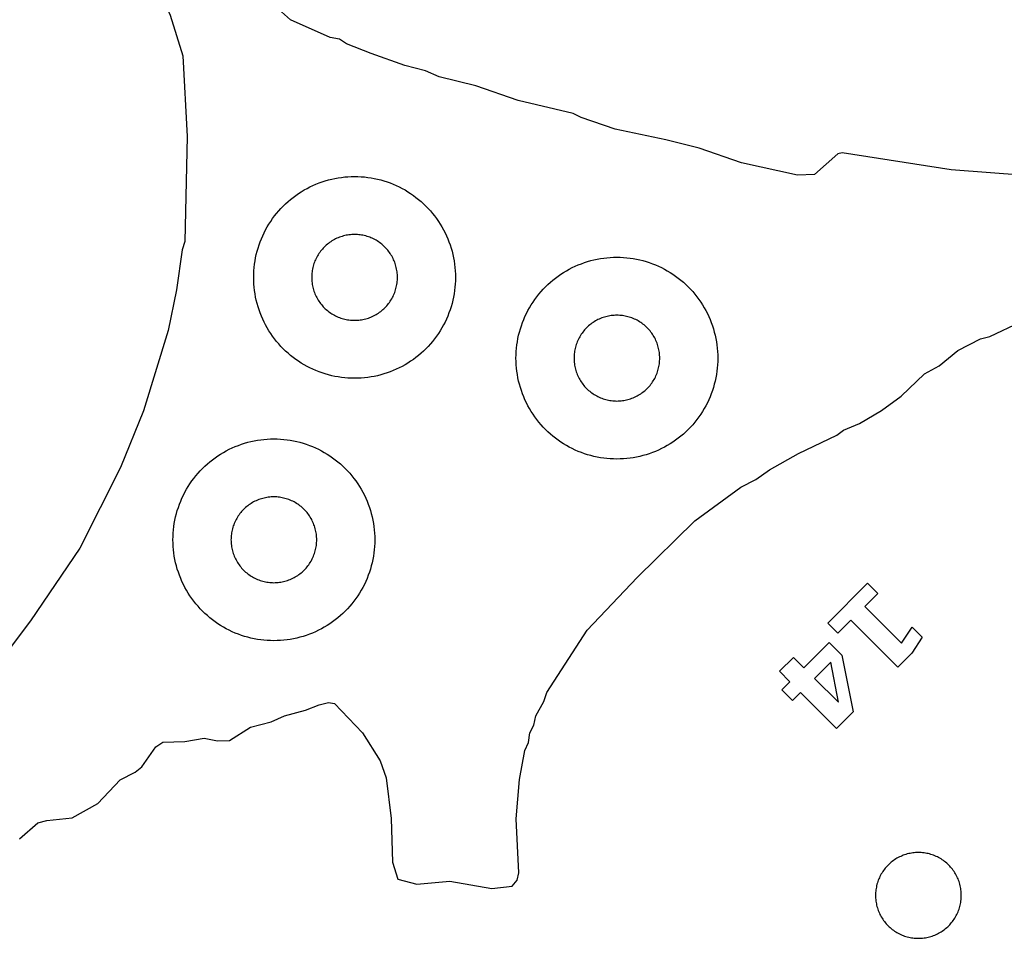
# Model space of a CAD drawing. Header units: millimetres. Extents: x 0 to 2500, y 0 to 1250.
# Tile 73 of 140: x 591 to 689, y 301 to 392. Entities that reach past the tile are written whole.
import ezdxf

# ---------------------------------------------------------------- set-up
doc = ezdxf.new("R2010")
doc.units = ezdxf.units.MM
doc.layers.add('CUT', color=1, linetype='Continuous')
doc.layers.add('MARK', color=3, linetype='Continuous')

msp = doc.modelspace()

# ---------------------------------------------------------------- linework, layer by layer
at = {"layer": 'CUT'}
for points in [[(590.624, 408.954), (594.625, 407.352), (596.977, 406.068), (598.705, 404.462), (601.389, 401.261), (604.482, 396.462), (606.225, 392.471), (607.477, 388.451), (607.908, 380.454), (607.682, 370.062), (607.411, 369.233), (606.836, 365.27), (606.018, 361.254), (603.563, 353.271), (601.293, 347.662), (597.264, 339.662), (592.371, 332.462), (589.971, 329.262)], [(691.016, 376.61), (683.637, 377.159), (672.834, 378.828), (672.39, 378.731), (670.074, 376.711), (668.404, 376.638), (662.845, 377.867), (658.645, 379.299), (655.357, 380.133), (650.338, 381.2), (646.961, 382.348), (646.175, 382.747), (640.722, 384.028), (636.527, 385.486), (632.874, 386.363), (631.543, 386.974), (629.469, 387.484), (626.133, 388.673), (623.707, 389.641), (623.002, 390.093), (622.068, 390.265), (618.156, 392.009), (616.975, 393.091)], [(591.287, 310.874), (593.102, 312.452), (593.999, 312.687), (596.51, 312.945), (599.057, 314.366), (601.273, 316.727), (602.75, 317.46), (603.408, 317.985), (604.793, 319.995), (605.484, 320.435), (607.668, 320.516), (609.6, 320.854), (610.909, 320.562), (612.098, 320.615), (614.185, 321.917), (616.235, 322.475), (617.566, 323.06), (619.629, 323.606), (621.006, 324.146), (621.909, 324.374), (622.518, 324.271), (625.28, 321.371), (627.052, 318.609), (627.625, 316.92), (628.119, 312.89), (628.251, 308.539), (628.795, 306.858), (630.665, 306.359), (633.955, 306.675), (638.118, 305.935), (640.126, 306.191), (640.624, 306.758), (640.798, 307.51), (640.516, 312.843), (640.844, 316.753), (641.386, 319.606), (641.743, 320.399), (641.885, 321.37), (642.284, 322.123), (642.459, 323.059), (643.276, 324.48), (643.571, 325.354), (647.541, 331.552), (652.519, 336.763), (658.215, 342.391), (662.771, 345.727), (664.289, 346.483), (665.621, 347.426), (668.49, 349.058), (672.294, 350.871), (672.974, 351.374), (674.537, 352.029), (676.731, 353.316), (678.694, 354.733), (680.984, 356.941), (682.442, 357.747), (684.311, 359.271), (686.558, 360.417), (687.481, 360.655), (690.55, 362.082)]]:
    msp.add_lwpolyline(points, dxfattribs=at)
for points in [[(634.495, 366.173), (634.479, 365.846), (634.452, 365.52), (634.415, 365.195), (634.367, 364.871), (634.308, 364.549), (634.239, 364.23), (634.16, 363.912), (634.07, 363.597), (633.97, 363.286), (633.859, 362.978), (633.739, 362.674), (633.609, 362.373), (633.469, 362.077), (633.32, 361.786), (633.161, 361.5), (632.992, 361.22), (632.815, 360.945), (632.629, 360.676), (632.434, 360.413), (632.23, 360.156), (632.019, 359.907), (631.799, 359.664), (631.571, 359.429), (631.336, 359.202), (631.094, 358.982), (630.844, 358.77), (630.588, 358.567), (630.325, 358.372), (630.056, 358.186), (629.781, 358.008), (629.5, 357.84), (629.214, 357.681), (628.923, 357.532), (628.627, 357.392), (628.327, 357.262), (628.023, 357.141), (627.715, 357.031), (627.403, 356.931), (627.089, 356.841), (626.771, 356.762), (626.451, 356.692), (626.129, 356.634), (625.806, 356.586), (625.481, 356.548), (625.154, 356.522), (624.828, 356.506), (624.5, 356.5), (624.173, 356.506), (623.846, 356.522), (623.52, 356.548), (623.195, 356.586), (622.871, 356.634), (622.549, 356.692), (622.23, 356.762), (621.912, 356.841), (621.597, 356.931), (621.286, 357.031), (620.978, 357.141), (620.674, 357.262), (620.373, 357.392), (620.077, 357.532), (619.786, 357.681), (619.5, 357.84), (619.22, 358.008), (618.945, 358.186), (618.676, 358.372), (618.413, 358.567), (618.156, 358.77), (617.907, 358.982), (617.664, 359.202), (617.429, 359.429), (617.202, 359.664), (616.982, 359.907), (616.77, 360.156), (616.567, 360.413), (616.372, 360.676), (616.186, 360.945), (616.008, 361.22), (615.84, 361.5), (615.681, 361.786), (615.532, 362.077), (615.392, 362.373), (615.262, 362.674), (615.141, 362.978), (615.031, 363.286), (614.931, 363.597), (614.841, 363.912), (614.762, 364.23), (614.692, 364.549), (614.634, 364.871), (614.586, 365.195), (614.548, 365.52), (614.522, 365.846), (614.506, 366.173), (614.5, 366.5), (614.506, 366.828), (614.522, 367.154), (614.548, 367.481), (614.586, 367.806), (614.634, 368.129), (614.692, 368.451), (614.762, 368.771), (614.841, 369.089), (614.931, 369.403), (615.031, 369.715), (615.141, 370.023), (615.262, 370.327), (615.392, 370.627), (615.532, 370.923), (615.681, 371.214), (615.84, 371.5), (616.008, 371.781), (616.186, 372.056), (616.372, 372.325), (616.567, 372.588), (616.77, 372.844), (616.982, 373.094), (617.202, 373.336), (617.429, 373.571), (617.664, 373.799), (617.907, 374.019), (618.156, 374.23), (618.413, 374.434), (618.676, 374.629), (618.945, 374.815), (619.22, 374.992), (619.5, 375.161), (619.786, 375.32), (620.077, 375.469), (620.373, 375.609), (620.674, 375.739), (620.978, 375.859), (621.286, 375.97), (621.597, 376.07), (621.912, 376.16), (622.23, 376.239), (622.549, 376.308), (622.871, 376.367), (623.195, 376.415), (623.52, 376.452), (623.846, 376.479), (624.173, 376.495), (624.5, 376.5), (624.828, 376.495), (625.154, 376.479), (625.481, 376.452), (625.806, 376.415), (626.129, 376.367), (626.451, 376.308), (626.771, 376.239), (627.089, 376.16), (627.403, 376.07), (627.715, 375.97), (628.023, 375.859), (628.327, 375.739), (628.627, 375.609), (628.923, 375.469), (629.214, 375.32), (629.5, 375.161), (629.781, 374.992), (630.056, 374.815), (630.325, 374.629), (630.588, 374.434), (630.844, 374.23), (631.094, 374.019), (631.336, 373.799), (631.571, 373.571), (631.799, 373.336), (632.019, 373.094), (632.23, 372.844), (632.434, 372.588), (632.629, 372.325), (632.815, 372.056), (632.992, 371.781), (633.161, 371.5), (633.32, 371.214), (633.469, 370.923), (633.609, 370.627), (633.739, 370.327), (633.859, 370.023), (633.97, 369.715), (634.07, 369.403), (634.16, 369.089), (634.239, 368.771), (634.308, 368.451), (634.367, 368.129), (634.415, 367.806), (634.452, 367.481), (634.479, 367.154), (634.495, 366.828), (634.5, 366.5)], [(628.748, 366.639), (628.741, 366.778), (628.73, 366.917), (628.714, 367.055), (628.694, 367.193), (628.669, 367.329), (628.639, 367.465), (628.606, 367.6), (628.567, 367.734), (628.525, 367.866), (628.478, 367.997), (628.427, 368.127), (628.372, 368.254), (628.312, 368.38), (628.249, 368.504), (628.181, 368.625), (628.109, 368.745), (628.034, 368.862), (627.955, 368.976), (627.872, 369.088), (627.786, 369.197), (627.696, 369.303), (627.602, 369.406), (627.506, 369.506), (627.406, 369.602), (627.303, 369.696), (627.197, 369.786), (627.088, 369.872), (626.976, 369.955), (626.862, 370.034), (626.745, 370.109), (626.625, 370.181), (626.504, 370.249), (626.38, 370.312), (626.254, 370.372), (626.127, 370.427), (625.997, 370.478), (625.866, 370.525), (625.734, 370.567), (625.6, 370.606), (625.465, 370.639), (625.329, 370.669), (625.193, 370.694), (625.055, 370.714), (624.917, 370.73), (624.778, 370.741), (624.639, 370.748), (624.5, 370.75), (624.361, 370.748), (624.222, 370.741), (624.084, 370.73), (623.946, 370.714), (623.808, 370.694), (623.671, 370.669), (623.535, 370.639), (623.4, 370.606), (623.267, 370.567), (623.134, 370.525), (623.003, 370.478), (622.874, 370.427), (622.746, 370.372), (622.621, 370.312), (622.497, 370.249), (622.375, 370.181), (622.256, 370.109), (622.139, 370.034), (622.025, 369.955), (621.913, 369.872), (621.804, 369.786), (621.698, 369.696), (621.595, 369.602), (621.495, 369.506), (621.398, 369.406), (621.305, 369.303), (621.215, 369.197), (621.129, 369.088), (621.046, 368.976), (620.967, 368.862), (620.891, 368.745), (620.82, 368.625), (620.752, 368.504), (620.689, 368.38), (620.629, 368.254), (620.574, 368.127), (620.523, 367.997), (620.476, 367.866), (620.433, 367.734), (620.395, 367.6), (620.361, 367.465), (620.332, 367.329), (620.307, 367.193), (620.287, 367.055), (620.271, 366.917), (620.259, 366.778), (620.253, 366.639), (620.25, 366.5), (620.253, 366.361), (620.259, 366.222), (620.271, 366.084), (620.287, 365.946), (620.307, 365.808), (620.332, 365.671), (620.361, 365.535), (620.395, 365.4), (620.433, 365.267), (620.476, 365.134), (620.523, 365.003), (620.574, 364.874), (620.629, 364.746), (620.689, 364.621), (620.752, 364.497), (620.82, 364.375), (620.891, 364.256), (620.967, 364.139), (621.046, 364.025), (621.129, 363.913), (621.215, 363.804), (621.305, 363.698), (621.398, 363.595), (621.495, 363.495), (621.595, 363.398), (621.698, 363.305), (621.804, 363.215), (621.913, 363.129), (622.025, 363.046), (622.139, 362.967), (622.256, 362.891), (622.375, 362.82), (622.497, 362.752), (622.621, 362.689), (622.746, 362.629), (622.874, 362.574), (623.003, 362.523), (623.134, 362.476), (623.267, 362.433), (623.4, 362.395), (623.535, 362.361), (623.671, 362.332), (623.808, 362.307), (623.946, 362.287), (624.084, 362.271), (624.222, 362.259), (624.361, 362.253), (624.5, 362.25), (624.639, 362.253), (624.778, 362.259), (624.917, 362.271), (625.055, 362.287), (625.193, 362.307), (625.329, 362.332), (625.465, 362.361), (625.6, 362.395), (625.734, 362.433), (625.866, 362.476), (625.997, 362.523), (626.127, 362.574), (626.254, 362.629), (626.38, 362.689), (626.504, 362.752), (626.625, 362.82), (626.745, 362.891), (626.862, 362.967), (626.976, 363.046), (627.088, 363.129), (627.197, 363.215), (627.303, 363.305), (627.406, 363.398), (627.506, 363.495), (627.602, 363.595), (627.696, 363.698), (627.786, 363.804), (627.872, 363.913), (627.955, 364.025), (628.034, 364.139), (628.109, 364.256), (628.181, 364.375), (628.249, 364.497), (628.312, 364.621), (628.372, 364.746), (628.427, 364.874), (628.478, 365.003), (628.525, 365.134), (628.567, 365.267), (628.606, 365.4), (628.639, 365.535), (628.669, 365.671), (628.694, 365.808), (628.714, 365.946), (628.73, 366.084), (628.741, 366.222), (628.748, 366.361), (628.75, 366.5)], [(660.495, 358.173), (660.479, 357.846), (660.452, 357.52), (660.415, 357.195), (660.367, 356.871), (660.308, 356.549), (660.239, 356.23), (660.16, 355.912), (660.07, 355.597), (659.97, 355.286), (659.859, 354.978), (659.739, 354.674), (659.609, 354.373), (659.469, 354.077), (659.32, 353.786), (659.161, 353.5), (658.992, 353.22), (658.815, 352.945), (658.629, 352.676), (658.434, 352.413), (658.23, 352.156), (658.019, 351.907), (657.799, 351.664), (657.571, 351.429), (657.336, 351.202), (657.094, 350.982), (656.844, 350.77), (656.588, 350.567), (656.325, 350.372), (656.056, 350.186), (655.781, 350.008), (655.5, 349.84), (655.214, 349.681), (654.923, 349.532), (654.627, 349.392), (654.327, 349.262), (654.023, 349.141), (653.715, 349.031), (653.403, 348.931), (653.089, 348.841), (652.771, 348.762), (652.451, 348.692), (652.129, 348.634), (651.806, 348.586), (651.481, 348.548), (651.154, 348.522), (650.828, 348.506), (650.5, 348.5), (650.173, 348.506), (649.846, 348.522), (649.52, 348.548), (649.195, 348.586), (648.871, 348.634), (648.549, 348.692), (648.23, 348.762), (647.912, 348.841), (647.597, 348.931), (647.286, 349.031), (646.978, 349.141), (646.674, 349.262), (646.373, 349.392), (646.077, 349.532), (645.786, 349.681), (645.5, 349.84), (645.22, 350.008), (644.945, 350.186), (644.676, 350.372), (644.413, 350.567), (644.156, 350.77), (643.907, 350.982), (643.664, 351.202), (643.429, 351.429), (643.202, 351.664), (642.982, 351.907), (642.77, 352.156), (642.567, 352.413), (642.372, 352.676), (642.186, 352.945), (642.008, 353.22), (641.84, 353.5), (641.681, 353.786), (641.532, 354.077), (641.392, 354.373), (641.262, 354.674), (641.141, 354.978), (641.031, 355.286), (640.931, 355.597), (640.841, 355.912), (640.762, 356.23), (640.692, 356.549), (640.634, 356.871), (640.586, 357.195), (640.548, 357.52), (640.522, 357.846), (640.506, 358.173), (640.5, 358.5), (640.506, 358.828), (640.522, 359.154), (640.548, 359.481), (640.586, 359.806), (640.634, 360.129), (640.692, 360.451), (640.762, 360.771), (640.841, 361.089), (640.931, 361.403), (641.031, 361.715), (641.141, 362.023), (641.262, 362.327), (641.392, 362.627), (641.532, 362.923), (641.681, 363.214), (641.84, 363.5), (642.008, 363.781), (642.186, 364.056), (642.372, 364.325), (642.567, 364.588), (642.77, 364.844), (642.982, 365.094), (643.202, 365.336), (643.429, 365.571), (643.664, 365.799), (643.907, 366.019), (644.156, 366.23), (644.413, 366.434), (644.676, 366.629), (644.945, 366.815), (645.22, 366.992), (645.5, 367.161), (645.786, 367.32), (646.077, 367.469), (646.373, 367.609), (646.674, 367.739), (646.978, 367.859), (647.286, 367.97), (647.597, 368.07), (647.912, 368.16), (648.23, 368.239), (648.549, 368.308), (648.871, 368.367), (649.195, 368.415), (649.52, 368.452), (649.846, 368.479), (650.173, 368.495), (650.5, 368.5), (650.828, 368.495), (651.154, 368.479), (651.481, 368.452), (651.806, 368.415), (652.129, 368.367), (652.451, 368.308), (652.771, 368.239), (653.089, 368.16), (653.403, 368.07), (653.715, 367.97), (654.023, 367.859), (654.327, 367.739), (654.627, 367.609), (654.923, 367.469), (655.214, 367.32), (655.5, 367.161), (655.781, 366.992), (656.056, 366.815), (656.325, 366.629), (656.588, 366.434), (656.844, 366.23), (657.094, 366.019), (657.336, 365.799), (657.571, 365.571), (657.799, 365.336), (658.019, 365.094), (658.23, 364.844), (658.434, 364.588), (658.629, 364.325), (658.815, 364.056), (658.992, 363.781), (659.161, 363.5), (659.32, 363.214), (659.469, 362.923), (659.609, 362.627), (659.739, 362.327), (659.859, 362.023), (659.97, 361.715), (660.07, 361.403), (660.16, 361.089), (660.239, 360.771), (660.308, 360.451), (660.367, 360.129), (660.415, 359.806), (660.452, 359.481), (660.479, 359.154), (660.495, 358.828), (660.5, 358.5)], [(654.748, 358.639), (654.741, 358.778), (654.73, 358.917), (654.714, 359.055), (654.694, 359.193), (654.669, 359.329), (654.639, 359.465), (654.606, 359.6), (654.567, 359.734), (654.525, 359.866), (654.478, 359.997), (654.427, 360.127), (654.372, 360.254), (654.312, 360.38), (654.249, 360.504), (654.181, 360.625), (654.109, 360.745), (654.034, 360.862), (653.955, 360.976), (653.872, 361.088), (653.786, 361.197), (653.696, 361.303), (653.602, 361.406), (653.506, 361.506), (653.406, 361.602), (653.303, 361.696), (653.197, 361.786), (653.088, 361.872), (652.976, 361.955), (652.862, 362.034), (652.745, 362.109), (652.625, 362.181), (652.504, 362.249), (652.38, 362.312), (652.254, 362.372), (652.127, 362.427), (651.997, 362.478), (651.866, 362.525), (651.734, 362.567), (651.6, 362.606), (651.465, 362.639), (651.329, 362.669), (651.193, 362.694), (651.055, 362.714), (650.917, 362.73), (650.778, 362.741), (650.639, 362.748), (650.5, 362.75), (650.361, 362.748), (650.222, 362.741), (650.084, 362.73), (649.946, 362.714), (649.808, 362.694), (649.671, 362.669), (649.535, 362.639), (649.4, 362.606), (649.267, 362.567), (649.134, 362.525), (649.003, 362.478), (648.874, 362.427), (648.746, 362.372), (648.621, 362.312), (648.497, 362.249), (648.375, 362.181), (648.256, 362.109), (648.139, 362.034), (648.025, 361.955), (647.913, 361.872), (647.804, 361.786), (647.698, 361.696), (647.595, 361.602), (647.495, 361.506), (647.398, 361.406), (647.305, 361.303), (647.215, 361.197), (647.129, 361.088), (647.046, 360.976), (646.967, 360.862), (646.891, 360.745), (646.82, 360.625), (646.752, 360.504), (646.689, 360.38), (646.629, 360.254), (646.574, 360.127), (646.523, 359.997), (646.476, 359.866), (646.433, 359.734), (646.395, 359.6), (646.361, 359.465), (646.332, 359.329), (646.307, 359.193), (646.287, 359.055), (646.271, 358.917), (646.259, 358.778), (646.253, 358.639), (646.25, 358.5), (646.253, 358.361), (646.259, 358.222), (646.271, 358.084), (646.287, 357.946), (646.307, 357.808), (646.332, 357.671), (646.361, 357.535), (646.395, 357.4), (646.433, 357.267), (646.476, 357.134), (646.523, 357.003), (646.574, 356.874), (646.629, 356.746), (646.689, 356.621), (646.752, 356.497), (646.82, 356.375), (646.891, 356.256), (646.967, 356.139), (647.046, 356.025), (647.129, 355.913), (647.215, 355.804), (647.305, 355.698), (647.398, 355.595), (647.495, 355.495), (647.595, 355.398), (647.698, 355.305), (647.804, 355.215), (647.913, 355.129), (648.025, 355.046), (648.139, 354.967), (648.256, 354.891), (648.375, 354.82), (648.497, 354.752), (648.621, 354.689), (648.746, 354.629), (648.874, 354.574), (649.003, 354.523), (649.134, 354.476), (649.267, 354.433), (649.4, 354.395), (649.535, 354.361), (649.671, 354.332), (649.808, 354.307), (649.946, 354.287), (650.084, 354.271), (650.222, 354.259), (650.361, 354.253), (650.5, 354.25), (650.639, 354.253), (650.778, 354.259), (650.917, 354.271), (651.055, 354.287), (651.193, 354.307), (651.329, 354.332), (651.465, 354.361), (651.6, 354.395), (651.734, 354.433), (651.866, 354.476), (651.997, 354.523), (652.127, 354.574), (652.254, 354.629), (652.38, 354.689), (652.504, 354.752), (652.625, 354.82), (652.745, 354.891), (652.862, 354.967), (652.976, 355.046), (653.088, 355.129), (653.197, 355.215), (653.303, 355.305), (653.406, 355.398), (653.506, 355.495), (653.602, 355.595), (653.696, 355.698), (653.786, 355.804), (653.872, 355.913), (653.955, 356.025), (654.034, 356.139), (654.109, 356.256), (654.181, 356.375), (654.249, 356.497), (654.312, 356.621), (654.372, 356.746), (654.427, 356.874), (654.478, 357.003), (654.525, 357.134), (654.567, 357.267), (654.606, 357.4), (654.639, 357.535), (654.669, 357.671), (654.694, 357.808), (654.714, 357.946), (654.73, 358.084), (654.741, 358.222), (654.748, 358.361), (654.75, 358.5)], [(626.495, 340.173), (626.479, 339.846), (626.452, 339.52), (626.415, 339.195), (626.367, 338.871), (626.308, 338.549), (626.239, 338.23), (626.16, 337.912), (626.07, 337.597), (625.97, 337.286), (625.859, 336.978), (625.739, 336.674), (625.609, 336.373), (625.469, 336.077), (625.32, 335.786), (625.161, 335.5), (624.992, 335.22), (624.815, 334.945), (624.629, 334.676), (624.434, 334.413), (624.23, 334.156), (624.019, 333.907), (623.799, 333.664), (623.571, 333.429), (623.336, 333.202), (623.094, 332.982), (622.844, 332.77), (622.588, 332.567), (622.325, 332.372), (622.056, 332.186), (621.781, 332.008), (621.5, 331.84), (621.214, 331.681), (620.923, 331.532), (620.627, 331.392), (620.327, 331.262), (620.023, 331.141), (619.715, 331.031), (619.403, 330.931), (619.089, 330.841), (618.771, 330.762), (618.451, 330.692), (618.129, 330.634), (617.806, 330.586), (617.481, 330.548), (617.154, 330.522), (616.828, 330.506), (616.5, 330.5), (616.173, 330.506), (615.846, 330.522), (615.52, 330.548), (615.195, 330.586), (614.871, 330.634), (614.549, 330.692), (614.23, 330.762), (613.912, 330.841), (613.597, 330.931), (613.286, 331.031), (612.978, 331.141), (612.674, 331.262), (612.373, 331.392), (612.077, 331.532), (611.786, 331.681), (611.5, 331.84), (611.22, 332.008), (610.945, 332.186), (610.676, 332.372), (610.413, 332.567), (610.156, 332.77), (609.907, 332.982), (609.664, 333.202), (609.429, 333.429), (609.202, 333.664), (608.982, 333.907), (608.77, 334.156), (608.567, 334.413), (608.372, 334.676), (608.186, 334.945), (608.008, 335.22), (607.84, 335.5), (607.681, 335.786), (607.532, 336.077), (607.392, 336.373), (607.262, 336.674), (607.141, 336.978), (607.031, 337.286), (606.931, 337.597), (606.841, 337.912), (606.762, 338.23), (606.692, 338.549), (606.634, 338.871), (606.586, 339.195), (606.548, 339.52), (606.522, 339.846), (606.506, 340.173), (606.5, 340.5), (606.506, 340.828), (606.522, 341.154), (606.548, 341.481), (606.586, 341.806), (606.634, 342.129), (606.692, 342.451), (606.762, 342.771), (606.841, 343.089), (606.931, 343.403), (607.031, 343.715), (607.141, 344.023), (607.262, 344.327), (607.392, 344.627), (607.532, 344.923), (607.681, 345.214), (607.84, 345.5), (608.008, 345.781), (608.186, 346.056), (608.372, 346.325), (608.567, 346.588), (608.77, 346.844), (608.982, 347.094), (609.202, 347.336), (609.429, 347.571), (609.664, 347.799), (609.907, 348.019), (610.156, 348.23), (610.413, 348.434), (610.676, 348.629), (610.945, 348.815), (611.22, 348.992), (611.5, 349.161), (611.786, 349.32), (612.077, 349.469), (612.373, 349.609), (612.674, 349.739), (612.978, 349.859), (613.286, 349.97), (613.597, 350.07), (613.912, 350.16), (614.23, 350.239), (614.549, 350.308), (614.871, 350.367), (615.195, 350.415), (615.52, 350.452), (615.846, 350.479), (616.173, 350.495), (616.5, 350.5), (616.828, 350.495), (617.154, 350.479), (617.481, 350.452), (617.806, 350.415), (618.129, 350.367), (618.451, 350.308), (618.771, 350.239), (619.089, 350.16), (619.403, 350.07), (619.715, 349.97), (620.023, 349.859), (620.327, 349.739), (620.627, 349.609), (620.923, 349.469), (621.214, 349.32), (621.5, 349.161), (621.781, 348.992), (622.056, 348.815), (622.325, 348.629), (622.588, 348.434), (622.844, 348.23), (623.094, 348.019), (623.336, 347.799), (623.571, 347.571), (623.799, 347.336), (624.019, 347.094), (624.23, 346.844), (624.434, 346.588), (624.629, 346.325), (624.815, 346.056), (624.992, 345.781), (625.161, 345.5), (625.32, 345.214), (625.469, 344.923), (625.609, 344.627), (625.739, 344.327), (625.859, 344.023), (625.97, 343.715), (626.07, 343.403), (626.16, 343.089), (626.239, 342.771), (626.308, 342.451), (626.367, 342.129), (626.415, 341.806), (626.452, 341.481), (626.479, 341.154), (626.495, 340.828), (626.5, 340.5)], [(620.748, 340.639), (620.741, 340.778), (620.73, 340.917), (620.714, 341.055), (620.694, 341.193), (620.669, 341.329), (620.639, 341.465), (620.606, 341.6), (620.567, 341.734), (620.525, 341.866), (620.478, 341.997), (620.427, 342.127), (620.372, 342.254), (620.312, 342.38), (620.249, 342.504), (620.181, 342.625), (620.109, 342.745), (620.034, 342.862), (619.955, 342.976), (619.872, 343.088), (619.786, 343.197), (619.696, 343.303), (619.602, 343.406), (619.506, 343.506), (619.406, 343.602), (619.303, 343.696), (619.197, 343.786), (619.088, 343.872), (618.976, 343.955), (618.862, 344.034), (618.745, 344.109), (618.625, 344.181), (618.504, 344.249), (618.38, 344.312), (618.254, 344.372), (618.127, 344.427), (617.997, 344.478), (617.866, 344.525), (617.734, 344.567), (617.6, 344.606), (617.465, 344.639), (617.329, 344.669), (617.193, 344.694), (617.055, 344.714), (616.917, 344.73), (616.778, 344.741), (616.639, 344.748), (616.5, 344.75), (616.361, 344.748), (616.222, 344.741), (616.084, 344.73), (615.946, 344.714), (615.808, 344.694), (615.671, 344.669), (615.535, 344.639), (615.4, 344.606), (615.267, 344.567), (615.134, 344.525), (615.003, 344.478), (614.874, 344.427), (614.746, 344.372), (614.621, 344.312), (614.497, 344.249), (614.375, 344.181), (614.256, 344.109), (614.139, 344.034), (614.025, 343.955), (613.913, 343.872), (613.804, 343.786), (613.698, 343.696), (613.595, 343.602), (613.495, 343.506), (613.398, 343.406), (613.305, 343.303), (613.215, 343.197), (613.129, 343.088), (613.046, 342.976), (612.967, 342.862), (612.891, 342.745), (612.82, 342.625), (612.752, 342.504), (612.689, 342.38), (612.629, 342.254), (612.574, 342.127), (612.523, 341.997), (612.476, 341.866), (612.433, 341.734), (612.395, 341.6), (612.361, 341.465), (612.332, 341.329), (612.307, 341.193), (612.287, 341.055), (612.271, 340.917), (612.259, 340.778), (612.253, 340.639), (612.25, 340.5), (612.253, 340.361), (612.259, 340.222), (612.271, 340.084), (612.287, 339.946), (612.307, 339.808), (612.332, 339.671), (612.361, 339.535), (612.395, 339.4), (612.433, 339.267), (612.476, 339.134), (612.523, 339.003), (612.574, 338.874), (612.629, 338.746), (612.689, 338.621), (612.752, 338.497), (612.82, 338.375), (612.891, 338.256), (612.967, 338.139), (613.046, 338.025), (613.129, 337.913), (613.215, 337.804), (613.305, 337.698), (613.398, 337.595), (613.495, 337.495), (613.595, 337.398), (613.698, 337.305), (613.804, 337.215), (613.913, 337.129), (614.025, 337.046), (614.139, 336.967), (614.256, 336.891), (614.375, 336.82), (614.497, 336.752), (614.621, 336.689), (614.746, 336.629), (614.874, 336.574), (615.003, 336.523), (615.134, 336.476), (615.267, 336.433), (615.4, 336.395), (615.535, 336.361), (615.671, 336.332), (615.808, 336.307), (615.946, 336.287), (616.084, 336.271), (616.222, 336.259), (616.361, 336.253), (616.5, 336.25), (616.639, 336.253), (616.778, 336.259), (616.917, 336.271), (617.055, 336.287), (617.193, 336.307), (617.329, 336.332), (617.465, 336.361), (617.6, 336.395), (617.734, 336.433), (617.866, 336.476), (617.997, 336.523), (618.127, 336.574), (618.254, 336.629), (618.38, 336.689), (618.504, 336.752), (618.625, 336.82), (618.745, 336.891), (618.862, 336.967), (618.976, 337.046), (619.088, 337.129), (619.197, 337.215), (619.303, 337.305), (619.406, 337.398), (619.506, 337.495), (619.602, 337.595), (619.696, 337.698), (619.786, 337.804), (619.872, 337.913), (619.955, 338.025), (620.034, 338.139), (620.109, 338.256), (620.181, 338.375), (620.249, 338.497), (620.312, 338.621), (620.372, 338.746), (620.427, 338.874), (620.478, 339.003), (620.525, 339.134), (620.567, 339.267), (620.606, 339.4), (620.639, 339.535), (620.669, 339.671), (620.694, 339.808), (620.714, 339.946), (620.73, 340.084), (620.741, 340.222), (620.748, 340.361), (620.75, 340.5)], [(677.484, 302.157), (677.587, 302.064), (677.693, 301.974), (677.802, 301.887), (677.913, 301.805), (678.028, 301.725), (678.145, 301.65), (678.264, 301.579), (678.386, 301.511), (678.509, 301.447), (678.635, 301.388), (678.763, 301.333), (678.892, 301.282), (679.023, 301.235), (679.155, 301.192), (679.289, 301.154), (679.424, 301.12), (679.56, 301.091), (679.697, 301.066), (679.834, 301.046), (679.972, 301.03), (680.111, 301.018), (680.25, 301.011), (680.389, 301.009), (680.528, 301.011), (680.667, 301.018), (680.806, 301.03), (680.944, 301.046), (681.081, 301.066), (681.218, 301.091), (681.354, 301.12), (681.489, 301.154), (681.623, 301.192), (681.755, 301.235), (681.886, 301.282), (682.015, 301.333), (682.143, 301.388), (682.269, 301.447), (682.392, 301.511), (682.514, 301.579), (682.633, 301.65), (682.75, 301.725), (682.864, 301.805), (682.976, 301.887), (683.085, 301.974), (683.191, 302.064), (683.294, 302.157), (683.394, 302.254), (683.491, 302.354), (683.584, 302.457), (683.674, 302.563), (683.761, 302.672), (683.844, 302.784), (683.923, 302.898), (683.998, 303.015), (684.07, 303.134), (684.137, 303.256), (684.201, 303.379), (684.26, 303.505), (684.315, 303.633), (684.367, 303.762), (684.413, 303.893), (684.456, 304.025), (684.494, 304.159), (684.528, 304.294), (684.557, 304.43), (684.582, 304.567), (684.603, 304.704), (684.618, 304.843), (684.63, 304.981), (684.637, 305.12), (684.639, 305.259), (684.637, 305.398), (684.63, 305.537), (684.618, 305.676), (684.603, 305.814), (684.582, 305.952), (684.557, 306.088), (684.528, 306.224), (684.494, 306.359), (684.456, 306.493), (684.413, 306.625), (684.367, 306.756), (684.315, 306.886), (684.26, 307.013), (684.201, 307.139), (684.137, 307.263), (684.07, 307.384), (683.998, 307.503), (683.923, 307.62), (683.844, 307.735), (683.761, 307.846), (683.674, 307.955), (683.584, 308.061), (683.491, 308.164), (683.394, 308.264), (683.294, 308.361), (683.191, 308.455), (683.085, 308.544), (682.976, 308.631), (682.864, 308.714), (682.75, 308.793), (682.633, 308.868), (682.514, 308.94), (682.392, 309.007), (682.269, 309.071), (682.143, 309.13), (682.015, 309.186), (681.886, 309.237), (681.755, 309.284), (681.623, 309.326), (681.489, 309.364), (681.354, 309.398), (681.218, 309.428), (681.081, 309.452), (680.944, 309.473), (680.806, 309.489), (680.667, 309.5), (680.528, 309.507), (680.389, 309.509), (680.25, 309.507), (680.111, 309.5), (679.972, 309.489), (679.834, 309.473), (679.697, 309.452), (679.56, 309.428), (679.424, 309.398), (679.289, 309.364), (679.155, 309.326), (679.023, 309.284), (678.892, 309.237), (678.763, 309.186), (678.635, 309.13), (678.509, 309.071), (678.386, 309.007), (678.264, 308.94), (678.145, 308.868), (678.028, 308.793), (677.913, 308.714), (677.802, 308.631), (677.693, 308.544), (677.587, 308.455), (677.484, 308.361), (677.384, 308.264), (677.287, 308.164), (677.194, 308.061), (677.104, 307.955), (677.017, 307.846), (676.934, 307.735), (676.855, 307.62), (676.78, 307.503), (676.708, 307.384), (676.641, 307.263), (676.577, 307.139), (676.518, 307.013), (676.462, 306.886), (676.411, 306.756), (676.364, 306.625), (676.322, 306.493), (676.284, 306.359), (676.25, 306.224), (676.221, 306.088), (676.196, 305.952), (676.175, 305.814), (676.159, 305.676), (676.148, 305.537), (676.141, 305.398), (676.139, 305.259), (676.141, 305.12), (676.148, 304.981), (676.159, 304.843), (676.175, 304.704), (676.196, 304.567), (676.221, 304.43), (676.25, 304.294), (676.284, 304.159), (676.322, 304.025), (676.364, 303.893), (676.411, 303.762), (676.462, 303.633), (676.518, 303.505), (676.577, 303.379), (676.641, 303.256), (676.708, 303.134), (676.78, 303.015), (676.855, 302.898), (676.934, 302.784), (677.017, 302.672), (677.104, 302.563), (677.194, 302.457), (677.287, 302.354), (677.384, 302.254)]]:
    msp.add_lwpolyline(points, close=True, dxfattribs=at)
at = {"layer": 'MARK'}
for points in [[(676.36, 335.187), (675.071, 333.899), (678.728, 330.242), (679.778, 331.838), (680.771, 330.845), (679.729, 329.258), (678.342, 327.871), (673.693, 332.52), (672.404, 331.231), (671.397, 332.239), (675.353, 336.195), (676.36, 335.187)], [(673.906, 323.435), (672.284, 321.813), (668.715, 325.382), (667.909, 324.576), (666.852, 325.633), (667.658, 326.439), (666.627, 327.47), (668.007, 328.849), (669.037, 327.819), (671.545, 330.326), (672.795, 329.076), (673.906, 323.435)], [(672.462, 324.394), (671.692, 328.359), (670.095, 326.762), (672.462, 324.394)]]:
    msp.add_lwpolyline(points, close=True, dxfattribs=at)

doc.saveas('drawing.dxf')
